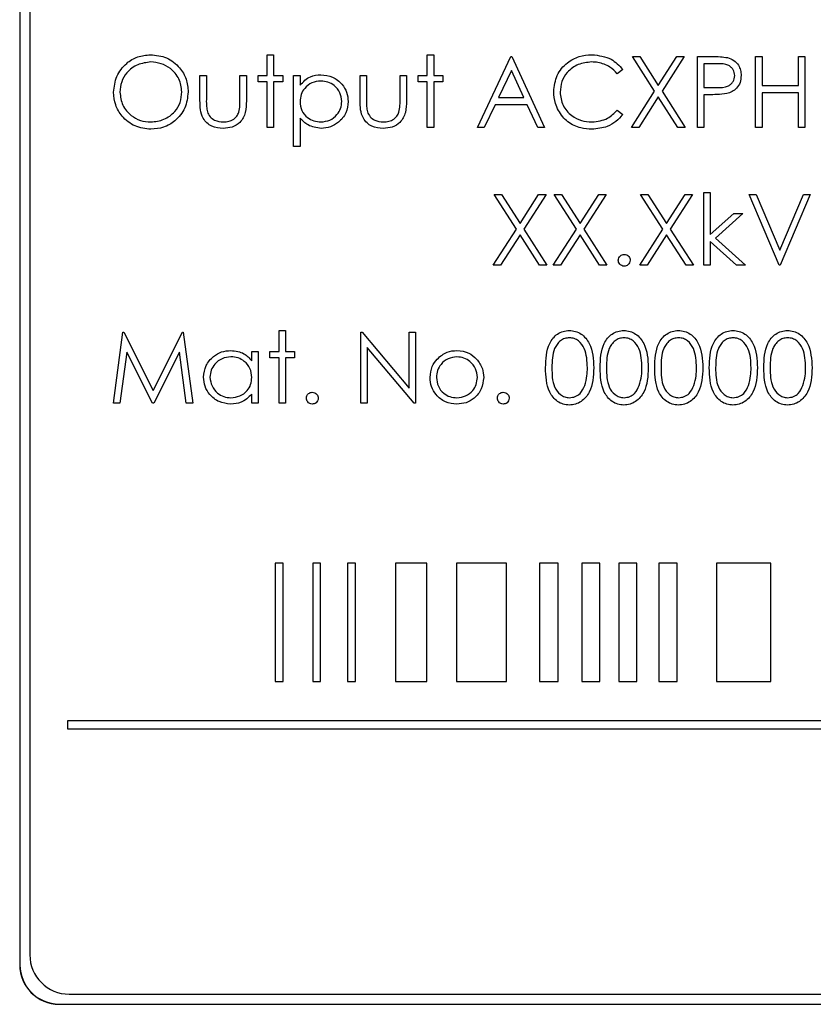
# Model space of a CAD drawing. Header units: millimetres. Extents: x 5 to 418, y 2 to 292.
# Tile 21 of 67: x 64.71 to 71.42, y 202.56 to 210.89. Entities that reach past the tile are written whole.
import ezdxf

# ---------------------------------------------------------------- set-up
doc = ezdxf.new("R2010")
doc.units = ezdxf.units.MM

msp = doc.modelspace()

# ---------------------------------------------------------------- linework, layer by layer
at = {"color": 7, "linetype": 'Continuous', "lineweight": 25}
for p, q in [((64.7058, 216.3897), (64.7058, 202.8897)), ((64.7081, 216.3897), (64.7081, 202.8897)), ((64.7915, 216.3087), (64.7915, 202.9753)), ((66.7997, 210.5912), (66.8536, 210.5912)), ((66.7997, 210.4143), (66.7997, 210.5912)), ((66.8536, 210.5912), (66.8536, 210.4143)), ((68.1536, 210.5912), (68.2074, 210.5912)), ((68.1536, 210.4143), (68.1536, 210.5912)), ((68.2074, 210.5912), (68.2074, 210.4143)), ((68.5767, 209.9758), (68.8613, 210.5758)), ((68.8613, 210.5758), (68.869, 210.5758)), ((68.869, 210.5758), (69.1459, 209.9758)), ((69.8882, 210.5758), (69.9503, 210.5758)), ((70.0764, 210.2818), (69.8882, 210.5758)), ((69.9503, 210.5758), (70.1074, 210.3304)), ((70.1074, 210.3304), (70.2645, 210.5758)), ((70.3267, 210.5758), (70.1386, 210.2818)), ((70.2645, 210.5758), (70.3267, 210.5758)), ((70.4382, 210.5758), (70.5559, 210.5758)), ((70.4382, 209.9758), (70.4382, 210.5758)), ((70.9305, 210.5758), (70.9844, 210.5758)), ((70.9305, 209.9758), (70.9305, 210.5758)), ((70.9844, 210.5758), (70.9844, 210.3297)), ((71.2921, 210.3297), (71.2921, 210.5758)), ((71.2921, 210.5758), (71.3459, 210.5758)), ((71.3459, 210.5758), (71.3459, 209.9758)), ((68.8645, 210.4589), (68.7559, 210.2297)), ((68.9703, 210.2297), (68.8645, 210.4589)), ((69.8074, 210.4657), (69.7603, 210.4297)), ((70.6018, 210.5143), (70.4921, 210.5143)), ((70.4921, 210.5143), (70.4921, 210.3143)), ((66.2305, 210.4143), (66.2844, 210.4143)), ((66.2305, 210.2048), (66.2305, 210.4143)), ((66.2844, 210.4143), (66.2844, 210.2109)), ((66.569, 210.2109), (66.569, 210.4143)), ((66.569, 210.4143), (66.6228, 210.4143)), ((66.6228, 210.4143), (66.6228, 210.2008)), ((66.7228, 210.3604), (66.7228, 210.4143)), ((66.7228, 210.4143), (66.7997, 210.4143)), ((66.7997, 210.3604), (66.7228, 210.3604)), ((66.7997, 209.9758), (66.7997, 210.3604)), ((66.8536, 210.4143), (66.9305, 210.4143)), ((66.9305, 210.3604), (66.8536, 210.3604)), ((66.8536, 210.3604), (66.8536, 209.9758)), ((66.9305, 210.4143), (66.9305, 210.3604)), ((67.0228, 210.4143), (67.0767, 210.4143)), ((67.0228, 209.8143), (67.0228, 210.4143)), ((67.0767, 210.4143), (67.0767, 210.3331)), ((67.5844, 210.4143), (67.6382, 210.4143)), ((67.5844, 210.2048), (67.5844, 210.4143)), ((67.6382, 210.4143), (67.6382, 210.2109)), ((67.9228, 210.2109), (67.9228, 210.4143)), ((67.9228, 210.4143), (67.9767, 210.4143)), ((67.9767, 210.4143), (67.9767, 210.2008)), ((68.0767, 210.3604), (68.0767, 210.4143)), ((68.0767, 210.4143), (68.1536, 210.4143)), ((68.1536, 210.3604), (68.0767, 210.3604)), ((68.1536, 209.9758), (68.1536, 210.3604)), ((68.2074, 210.4143), (68.2844, 210.4143)), ((68.2844, 210.3604), (68.2074, 210.3604)), ((68.2074, 210.3604), (68.2074, 209.9758)), ((68.2844, 210.4143), (68.2844, 210.3604)), ((69.8805, 209.9758), (70.0764, 210.2818)), ((70.1386, 210.2818), (70.3344, 209.9758)), ((70.4921, 210.3143), (70.5971, 210.3129)), ((70.9844, 210.3297), (71.2921, 210.3297)), ((68.7559, 210.2297), (68.9703, 210.2297)), ((70.1074, 210.2333), (69.9427, 209.9758)), ((70.2722, 209.9758), (70.1074, 210.2333)), ((70.535, 210.2527), (70.4921, 210.2527)), ((70.4921, 210.2527), (70.4921, 209.9758)), ((70.9844, 210.2681), (70.9844, 209.9758)), ((71.2921, 210.2681), (70.9844, 210.2681)), ((71.2921, 209.9758), (71.2921, 210.2681)), ((68.7267, 210.1681), (68.6354, 209.9758)), ((68.9987, 210.1681), (68.7267, 210.1681)), ((69.0874, 209.9758), (68.9987, 210.1681)), ((69.7603, 210.122), (69.8074, 210.0863)), ((67.0767, 210.0553), (67.0767, 209.8143)), ((66.8536, 209.9758), (66.7997, 209.9758)), ((68.2074, 209.9758), (68.1536, 209.9758)), ((68.6354, 209.9758), (68.5767, 209.9758)), ((69.1459, 209.9758), (69.0874, 209.9758)), ((69.9427, 209.9758), (69.8805, 209.9758)), ((70.3344, 209.9758), (70.2722, 209.9758)), ((70.4921, 209.9758), (70.4382, 209.9758)), ((70.9844, 209.9758), (70.9305, 209.9758)), ((71.3459, 209.9758), (71.2921, 209.9758)), ((67.0767, 209.8143), (67.0228, 209.8143)), ((68.719, 209.4091), (68.7811, 209.4091)), ((68.9072, 209.1152), (68.719, 209.4091)), ((68.7811, 209.4091), (68.9382, 209.1637)), ((68.9382, 209.1637), (69.0953, 209.4091)), ((69.1574, 209.4091), (68.9693, 209.1152)), ((69.0953, 209.4091), (69.1574, 209.4091)), ((69.2267, 209.4091), (69.2888, 209.4091)), ((69.4149, 209.1152), (69.2267, 209.4091)), ((69.2888, 209.4091), (69.4459, 209.1637)), ((69.4459, 209.1637), (69.603, 209.4091)), ((69.6651, 209.4091), (69.477, 209.1152)), ((69.603, 209.4091), (69.6651, 209.4091)), ((69.9574, 209.4091), (70.0196, 209.4091)), ((70.1457, 209.1152), (69.9574, 209.4091)), ((70.0196, 209.4091), (70.1767, 209.1637)), ((70.1767, 209.1637), (70.3338, 209.4091)), ((70.3959, 209.4091), (70.2078, 209.1152)), ((70.3338, 209.4091), (70.3959, 209.4091)), ((70.4921, 209.4245), (70.5459, 209.4245)), ((70.4921, 208.8091), (70.4921, 209.4245)), ((70.5459, 209.4245), (70.5459, 209.0688)), ((70.8767, 209.4091), (70.9344, 209.4091)), ((71.1305, 208.8091), (70.8767, 209.4091)), ((70.9344, 209.4091), (71.1344, 208.9363)), ((71.1344, 208.9363), (71.3344, 209.4091)), ((71.3921, 209.4091), (71.1382, 208.8091)), ((71.3344, 209.4091), (71.3921, 209.4091)), ((70.5459, 209.0688), (70.7454, 209.2476)), ((70.8228, 209.2476), (70.5913, 209.0399)), ((70.7454, 209.2476), (70.8228, 209.2476)), ((68.7113, 208.8091), (68.9072, 209.1152)), ((68.9693, 209.1152), (69.1651, 208.8091)), ((69.219, 208.8091), (69.4149, 209.1152)), ((69.477, 209.1152), (69.6728, 208.8091)), ((69.9497, 208.8091), (70.1457, 209.1152)), ((70.2078, 209.1152), (70.4036, 208.8091)), ((68.9382, 209.0666), (68.7734, 208.8091)), ((69.103, 208.8091), (68.9382, 209.0666)), ((69.4459, 209.0666), (69.2811, 208.8091)), ((69.6107, 208.8091), (69.4459, 209.0666)), ((70.1767, 209.0666), (70.0119, 208.8091)), ((70.3415, 208.8091), (70.1767, 209.0666)), ((70.5913, 209.0399), (70.8459, 208.8091)), ((70.5459, 209.0112), (70.5459, 208.8091)), ((70.7686, 208.8091), (70.5459, 209.0112)), ((68.7734, 208.8091), (68.7113, 208.8091)), ((69.1651, 208.8091), (69.103, 208.8091)), ((69.2811, 208.8091), (69.219, 208.8091)), ((69.6728, 208.8091), (69.6107, 208.8091)), ((70.0119, 208.8091), (69.9497, 208.8091)), ((70.4036, 208.8091), (70.3415, 208.8091)), ((70.5459, 208.8091), (70.4921, 208.8091)), ((70.8459, 208.8091), (70.7686, 208.8091)), ((71.1382, 208.8091), (71.1305, 208.8091)), ((65.4997, 207.6425), (65.579, 208.2425)), ((65.579, 208.2425), (65.5866, 208.2425)), ((65.5866, 208.2425), (65.8344, 207.7502)), ((65.8344, 207.7502), (66.0815, 208.2425)), ((66.0815, 208.2425), (66.0893, 208.2425)), ((66.0893, 208.2425), (66.169, 207.6425)), ((66.8997, 208.0809), (66.8997, 208.2579)), ((66.8997, 208.2579), (66.9536, 208.2579)), ((66.9536, 208.2579), (66.9536, 208.0809)), ((67.5921, 207.6425), (67.5921, 208.2425)), ((67.5921, 208.2425), (67.6034, 208.2425)), ((67.6034, 208.2425), (67.9997, 207.7702)), ((67.9997, 207.7702), (67.9997, 208.2425)), ((67.9997, 208.2425), (68.0536, 208.2425)), ((68.0536, 208.2425), (68.0536, 207.6425)), ((68.0413, 207.6425), (67.6459, 208.1136)), ((67.6459, 208.1136), (67.6459, 207.6425)), ((65.6113, 208.0752), (65.554, 207.6425)), ((65.8287, 207.6425), (65.6113, 208.0752)), ((66.0574, 208.0742), (65.8409, 207.6425)), ((66.1149, 207.6425), (66.0574, 208.0742)), ((66.669, 207.9998), (66.669, 208.0809)), ((66.669, 208.0809), (66.7228, 208.0809)), ((66.7228, 208.0809), (66.7228, 207.6425)), ((66.8228, 208.0271), (66.8228, 208.0809)), ((66.8228, 208.0809), (66.8997, 208.0809)), ((66.8997, 208.0271), (66.8228, 208.0271)), ((66.8997, 207.6425), (66.8997, 208.0271)), ((66.9536, 208.0809), (67.0305, 208.0809)), ((67.0305, 208.0271), (66.9536, 208.0271)), ((66.9536, 208.0271), (66.9536, 207.6425)), ((67.0305, 208.0809), (67.0305, 208.0271)), ((66.669, 207.6425), (66.669, 207.7183)), ((65.554, 207.6425), (65.4997, 207.6425)), ((65.8409, 207.6425), (65.8287, 207.6425)), ((66.169, 207.6425), (66.1149, 207.6425)), ((66.7228, 207.6425), (66.669, 207.6425)), ((66.9536, 207.6425), (66.8997, 207.6425)), ((67.6459, 207.6425), (67.5921, 207.6425)), ((68.0536, 207.6425), (68.0413, 207.6425)), ((66.9334, 206.2876), (66.8667, 206.2876)), ((66.8667, 206.2876), (66.8667, 205.2876)), ((66.9334, 205.2876), (66.9334, 206.2876)), ((67.2507, 206.2876), (67.184, 206.2876)), ((67.184, 206.2876), (67.184, 205.2876)), ((67.2507, 205.2876), (67.2507, 206.2876)), ((67.5456, 206.2876), (67.479, 206.2876)), ((67.479, 206.2876), (67.479, 205.2876)), ((67.5456, 205.2876), (67.5456, 206.2876)), ((68.1487, 206.2876), (67.8856, 206.2876)), ((67.8856, 206.2876), (67.8856, 205.2876)), ((68.1487, 205.2876), (68.1487, 206.2876)), ((68.8224, 206.2876), (68.3998, 206.2876)), ((68.3998, 206.2876), (68.3998, 205.2876)), ((68.8224, 205.2876), (68.8224, 206.2876)), ((69.1014, 206.2876), (69.1014, 205.2876)), ((69.2609, 206.2876), (69.1014, 206.2876)), ((69.2609, 205.2876), (69.2609, 206.2876)), ((69.6126, 206.2876), (69.4599, 206.2876)), ((69.4599, 206.2876), (69.4599, 205.2876)), ((69.6126, 205.2876), (69.6126, 206.2876)), ((69.9267, 206.2876), (69.774, 206.2876)), ((69.774, 206.2876), (69.774, 205.2876)), ((69.9267, 205.2876), (69.9267, 206.2876)), ((70.113, 206.2876), (70.113, 205.2876)), ((70.2656, 206.2876), (70.113, 206.2876)), ((70.2656, 205.2876), (70.2656, 206.2876)), ((70.6006, 206.2876), (70.6006, 205.2876)), ((71.0576, 206.2876), (70.6006, 206.2876)), ((71.0576, 205.2876), (71.0576, 206.2876)), ((66.8667, 205.2876), (66.9334, 205.2876)), ((67.184, 205.2876), (67.2507, 205.2876)), ((67.479, 205.2876), (67.5456, 205.2876)), ((67.8856, 205.2876), (68.1487, 205.2876)), ((68.3998, 205.2876), (68.8224, 205.2876)), ((69.1014, 205.2876), (69.2609, 205.2876)), ((69.4599, 205.2876), (69.6126, 205.2876)), ((69.774, 205.2876), (69.9267, 205.2876)), ((70.113, 205.2876), (70.2656, 205.2876)), ((70.6006, 205.2876), (71.0576, 205.2876)), ((65.1114, 204.9542), (65.1114, 204.8876)), ((81.4893, 204.9542), (65.1114, 204.9542)), ((65.1114, 204.8876), (81.4893, 204.8876)), ((65.1248, 202.642), (81.7915, 202.642)), ((65.0391, 202.5587), (81.8725, 202.5587)), ((65.0391, 202.5563), (81.8725, 202.5563))]:
    msp.add_line(p, q, dxfattribs=at)
at = {"color": 7, "linetype": 'Continuous', "lineweight": 18}
for p, q in [((64.7081, 202.8897), (64.7058, 202.8897)), ((65.0391, 202.5587), (65.0391, 202.5563))]:
    msp.add_line(p, q, dxfattribs=at)
at = {"color": 7, "linetype": 'Continuous', "lineweight": 25}
for centre, radius in [((65.1248, 202.9753), 0.3333), ((65.0391, 202.8897), 0.3333), ((65.0391, 202.8897), 0.331)]:
    msp.add_arc(centre, radius, 180, 270, dxfattribs=at)
for points, knots in [([(65.4997, 210.2732), (65.5053, 210.3195), (65.5164, 210.412), (65.5985, 210.5175), (65.7021, 210.5803), (65.7749, 210.5876), (65.8113, 210.5912)], [0, 0, 0, 0, 0.279731, 0.559327, 0.77968, 1, 1, 1, 1]), ([(65.8139, 210.5297), (65.7761, 210.5247), (65.7003, 210.5149), (65.6136, 210.4481), (65.5618, 210.3631), (65.5563, 210.3033), (65.5536, 210.2734)], [0, 0, 0, 0, 0.279627, 0.55935, 0.77963, 1, 1, 1, 1]), ([(65.8113, 210.5912), (65.8583, 210.5863), (65.9523, 210.5764), (66.0574, 210.4912), (66.1213, 210.3867), (66.1274, 210.313), (66.1305, 210.2761)], [0, 0, 0, 0, 0.279767, 0.559358, 0.779571, 1, 1, 1, 1]), ([(66.0767, 210.2762), (66.0721, 210.3143), (66.0628, 210.3904), (65.9898, 210.4731), (65.9034, 210.5208), (65.8437, 210.5267), (65.8139, 210.5297)], [0, 0, 0, 0, 0.279468, 0.55887, 0.779516, 1, 1, 1, 1]), ([(69.2228, 210.2793), (69.2283, 210.3263), (69.2393, 210.4204), (69.328, 210.5234), (69.4349, 210.583), (69.5087, 210.5885), (69.5457, 210.5912)], [0, 0, 0, 0, 0.2795119, 0.5590796, 0.7793739, 1, 1, 1, 1]), ([(69.5423, 210.5297), (69.504, 210.5253), (69.4274, 210.5165), (69.338, 210.4514), (69.2849, 210.3658), (69.2794, 210.3054), (69.2767, 210.2752)], [0, 0, 0, 0, 0.279856, 0.559519, 0.779686, 1, 1, 1, 1]), ([(69.7603, 210.4297), (69.7407, 210.4501), (69.7084, 210.4838), (69.6498, 210.5122), (69.597, 210.5272), (69.5605, 210.5289), (69.5423, 210.5297)], [0, 0, 0, 0, 0.339327, 0.559466, 0.779727, 1, 1, 1, 1]), ([(69.5457, 210.5912), (69.6033, 210.5848), (69.7062, 210.5734), (69.7765, 210.4987), (69.8074, 210.4657)], [0, 0, 0, 0, 0.5595165, 1, 1, 1, 1]), ([(70.5559, 210.5758), (70.5815, 210.5759), (70.6273, 210.576), (70.6726, 210.5696), (70.6925, 210.5668)], [0, 0, 0, 0, 0.560314, 1, 1, 1, 1]), ([(70.6925, 210.5668), (70.7108, 210.5602), (70.7472, 210.5471), (70.7849, 210.5065), (70.8048, 210.4604), (70.8066, 210.43), (70.8074, 210.4149)], [0, 0, 0, 0, 0.279705, 0.559381, 0.779509, 1, 1, 1, 1]), ([(70.7536, 210.4146), (70.7509, 210.4318), (70.7468, 210.4578), (70.7247, 210.4848), (70.6823, 210.5152), (70.6376, 210.5147), (70.6018, 210.5143)], [0, 0, 0, 0, 0.248969, 0.374729, 0.500383, 1, 1, 1, 1]), ([(67.0767, 210.3331), (67.104, 210.3619), (67.1528, 210.4134), (67.2229, 210.4193), (67.2538, 210.422)], [0, 0, 0, 0, 0.558418, 1, 1, 1, 1]), ([(67.2534, 210.3681), (67.2274, 210.3653), (67.1755, 210.3598), (67.117, 210.3132), (67.0817, 210.2553), (67.0784, 210.2145), (67.0767, 210.1941)], [0, 0, 0, 0, 0.279747, 0.559315, 0.779515, 1, 1, 1, 1]), ([(67.4305, 210.1956), (67.4269, 210.2212), (67.4198, 210.2725), (67.3724, 210.3297), (67.3139, 210.3626), (67.2735, 210.3663), (67.2534, 210.3681)], [0, 0, 0, 0, 0.279387, 0.559092, 0.779508, 1, 1, 1, 1]), ([(67.2538, 210.422), (67.2875, 210.4181), (67.3548, 210.4104), (67.4297, 210.3494), (67.4771, 210.2755), (67.4819, 210.2227), (67.4844, 210.1962)], [0, 0, 0, 0, 0.279627, 0.559432, 0.779703, 1, 1, 1, 1]), ([(70.5971, 210.3129), (70.6337, 210.3128), (70.6794, 210.3127), (70.7237, 210.3427), (70.7468, 210.3702), (70.7509, 210.3969), (70.7536, 210.4146)], [0, 0, 0, 0, 0.4997206, 0.6253498, 0.7510825, 1, 1, 1, 1]), ([(70.8074, 210.4149), (70.806, 210.3951), (70.8032, 210.3556), (70.7731, 210.3074), (70.7322, 210.2764), (70.7026, 210.2672), (70.6877, 210.2626)], [0, 0, 0, 0, 0.280099, 0.559324, 0.779458, 1, 1, 1, 1]), ([(69.2989, 210.0654), (69.2741, 210.1017), (69.2297, 210.1667), (69.2249, 210.2448), (69.2228, 210.2793)], [0, 0, 0, 0, 0.559029, 1, 1, 1, 1]), ([(65.8161, 209.9604), (65.7696, 209.9656), (65.6766, 209.9759), (65.5732, 210.0607), (65.5094, 210.1637), (65.503, 210.2367), (65.4997, 210.2732)], [0, 0, 0, 0, 0.2796633, 0.5593539, 0.7796364, 1, 1, 1, 1]), ([(65.5536, 210.2734), (65.5582, 210.2356), (65.5674, 210.1599), (65.6399, 210.0784), (65.7249, 210.0293), (65.7842, 210.0244), (65.8139, 210.022)], [0, 0, 0, 0, 0.279416, 0.5590765, 0.779478, 1, 1, 1, 1]), ([(65.8139, 210.022), (65.852, 210.0263), (65.9282, 210.035), (66.0165, 210.1007), (66.0684, 210.1862), (66.0739, 210.2462), (66.0767, 210.2762)], [0, 0, 0, 0, 0.27983, 0.559389, 0.779654, 1, 1, 1, 1]), ([(66.1305, 210.2761), (66.1252, 210.2295), (66.1147, 210.1364), (66.0292, 210.0332), (65.9258, 209.9698), (65.8527, 209.9635), (65.8161, 209.9604)], [0, 0, 0, 0, 0.2796304, 0.5593429, 0.7795972, 1, 1, 1, 1]), ([(66.427, 209.9681), (66.3937, 209.9708), (66.3272, 209.976), (66.2339, 210.0637), (66.2318, 210.1512), (66.2305, 210.2048)], [0, 0, 0, 0, 0.28097, 0.559785, 1, 1, 1, 1]), ([(66.2844, 210.2109), (66.2843, 210.1916), (66.2842, 210.1572), (66.2902, 210.1233), (66.2929, 210.1084)], [0, 0, 0, 0, 0.560377, 1, 1, 1, 1]), ([(66.6228, 210.2008), (66.6223, 210.1681), (66.6214, 210.1029), (66.5792, 210.0174), (66.5041, 209.973), (66.4528, 209.9697), (66.427, 209.9681)], [0, 0, 0, 0, 0.281501, 0.559646, 0.779298, 1, 1, 1, 1]), ([(66.5601, 210.1041), (66.5634, 210.1239), (66.5692, 210.1592), (66.5691, 210.1951), (66.569, 210.2109)], [0, 0, 0, 0, 0.559371, 1, 1, 1, 1]), ([(67.0767, 210.1941), (67.0795, 210.1682), (67.0853, 210.1164), (67.1343, 210.0596), (67.1934, 210.0278), (67.2339, 210.0239), (67.2542, 210.022)], [0, 0, 0, 0, 0.279654, 0.558875, 0.779455, 1, 1, 1, 1]), ([(67.2542, 210.022), (67.2798, 210.0252), (67.3311, 210.0316), (67.3888, 210.0781), (67.4237, 210.1353), (67.4283, 210.1755), (67.4305, 210.1956)], [0, 0, 0, 0, 0.279628, 0.559247, 0.779775, 1, 1, 1, 1]), ([(67.4844, 210.1962), (67.4804, 210.1625), (67.4726, 210.095), (67.41, 210.0208), (67.335, 209.975), (67.282, 209.9704), (67.2555, 209.9681)], [0, 0, 0, 0, 0.2795398, 0.5592729, 0.7795593, 1, 1, 1, 1]), ([(67.7809, 209.9681), (67.7475, 209.9708), (67.681, 209.976), (67.5878, 210.0637), (67.5857, 210.1512), (67.5844, 210.2048)], [0, 0, 0, 0, 0.28097, 0.559785, 1, 1, 1, 1]), ([(67.6382, 210.2109), (67.6382, 210.1916), (67.6381, 210.1572), (67.6441, 210.1233), (67.6467, 210.1084)], [0, 0, 0, 0, 0.5603768, 1, 1, 1, 1]), ([(67.9767, 210.2008), (67.9762, 210.1681), (67.9752, 210.1029), (67.933, 210.0174), (67.8579, 209.973), (67.8066, 209.9697), (67.7809, 209.9681)], [0, 0, 0, 0, 0.281501, 0.559646, 0.779298, 1, 1, 1, 1]), ([(67.9139, 210.1041), (67.9172, 210.1239), (67.9231, 210.1592), (67.9229, 210.1951), (67.9228, 210.2109)], [0, 0, 0, 0, 0.559371, 1, 1, 1, 1]), ([(69.2767, 210.2752), (69.2812, 210.2364), (69.2904, 210.1588), (69.3656, 210.0751), (69.4547, 210.0284), (69.5156, 210.0241), (69.546, 210.022)], [0, 0, 0, 0, 0.279434, 0.558921, 0.779283, 1, 1, 1, 1]), ([(70.6877, 210.2626), (70.6593, 210.259), (70.6086, 210.2526), (70.5575, 210.2527), (70.535, 210.2527)], [0, 0, 0, 0, 0.559694, 1, 1, 1, 1]), ([(69.546, 210.022), (69.5924, 210.0276), (69.6754, 210.0378), (69.7343, 210.0962), (69.7603, 210.122)], [0, 0, 0, 0, 0.5587722, 1, 1, 1, 1]), ([(66.2929, 210.1084), (66.2995, 210.0937), (66.3128, 210.0643), (66.361, 210.0292), (66.4023, 210.0247), (66.4275, 210.022)], [0, 0, 0, 0, 0.280117, 0.560544, 1, 1, 1, 1]), ([(66.4275, 210.022), (66.4431, 210.0229), (66.4743, 210.0247), (66.5142, 210.0435), (66.5445, 210.0706), (66.5549, 210.0929), (66.5601, 210.1041)], [0, 0, 0, 0, 0.28027, 0.560007, 0.780074, 1, 1, 1, 1]), ([(67.2555, 209.9681), (67.2165, 209.9733), (67.1466, 209.9827), (67.0981, 210.033), (67.0767, 210.0553)], [0, 0, 0, 0, 0.558466, 1, 1, 1, 1]), ([(67.6467, 210.1084), (67.6534, 210.0937), (67.6666, 210.0643), (67.7149, 210.0292), (67.7562, 210.0247), (67.7814, 210.022)], [0, 0, 0, 0, 0.280117, 0.560544, 1, 1, 1, 1]), ([(67.7814, 210.022), (67.797, 210.0229), (67.8281, 210.0247), (67.8681, 210.0435), (67.8984, 210.0706), (67.9087, 210.0929), (67.9139, 210.1041)], [0, 0, 0, 0, 0.28027, 0.560007, 0.780074, 1, 1, 1, 1]), ([(69.5464, 209.9604), (69.5148, 209.9622), (69.4628, 209.9651), (69.3944, 209.9897), (69.3414, 210.0212), (69.3131, 210.0506), (69.2989, 210.0654)], [0, 0, 0, 0, 0.339838, 0.559927, 0.779959, 1, 1, 1, 1]), ([(69.8074, 210.0863), (69.7889, 210.0651), (69.7519, 210.0227), (69.663, 209.9717), (69.5906, 209.9647), (69.5464, 209.9604)], [0, 0, 0, 0, 0.28041, 0.560795, 1, 1, 1, 1]), ([(69.769, 208.8515), (69.7699, 208.8588), (69.7716, 208.8736), (69.7852, 208.8899), (69.8016, 208.8999), (69.8132, 208.9009), (69.819, 208.9015)], [0, 0, 0, 0, 0.279576, 0.559284, 0.779552, 1, 1, 1, 1]), ([(69.819, 208.9015), (69.8264, 208.9006), (69.8412, 208.8989), (69.8573, 208.8852), (69.8676, 208.8689), (69.8685, 208.8573), (69.869, 208.8515)], [0, 0, 0, 0, 0.279602, 0.559212, 0.779475, 1, 1, 1, 1]), ([(69.819, 208.8015), (69.8116, 208.8024), (69.7969, 208.8042), (69.7806, 208.8177), (69.7706, 208.8341), (69.7695, 208.8457), (69.769, 208.8515)], [0, 0, 0, 0, 0.279581, 0.559143, 0.779575, 1, 1, 1, 1]), ([(69.869, 208.8515), (69.8681, 208.8441), (69.8664, 208.8293), (69.8527, 208.8131), (69.8363, 208.803), (69.8248, 208.802), (69.819, 208.8015)], [0, 0, 0, 0, 0.2794691, 0.5593578, 0.7796739, 1, 1, 1, 1]), ([(69.1536, 207.9422), (69.1559, 208.0139), (69.1588, 208.1035), (69.2147, 208.1937), (69.2537, 208.2295), (69.3016, 208.2536), (69.3367, 208.2564), (69.3542, 208.2579)], [0, 0, 0, 0, 0.498702, 0.6241765, 0.7494675, 0.8747453, 1, 1, 1, 1]), ([(69.356, 208.1963), (69.3422, 208.195), (69.3147, 208.1922), (69.2782, 208.1711), (69.2491, 208.1416), (69.2094, 208.0685), (69.2083, 207.9985), (69.2074, 207.9425)], [0, 0, 0, 0, 0.125139, 0.250418, 0.375519, 0.500847, 1, 1, 1, 1]), ([(69.3542, 208.2579), (69.3719, 208.2564), (69.4072, 208.2536), (69.4715, 208.2223), (69.5526, 208.1222), (69.5578, 208.0142), (69.5613, 207.9422)], [0, 0, 0, 0, 0.1256001, 0.2511969, 0.5005813, 1, 1, 1, 1]), ([(69.5074, 207.9425), (69.5052, 207.9982), (69.5019, 208.0816), (69.4457, 208.1641), (69.3972, 208.192), (69.3697, 208.1949), (69.356, 208.1963)], [0, 0, 0, 0, 0.500072, 0.749021, 0.874598, 1, 1, 1, 1]), ([(69.6151, 207.9422), (69.6175, 208.0139), (69.6204, 208.1035), (69.6763, 208.1937), (69.7152, 208.2295), (69.7631, 208.2536), (69.7982, 208.2564), (69.8157, 208.2579)], [0, 0, 0, 0, 0.498702, 0.6241765, 0.7494675, 0.8747453, 1, 1, 1, 1]), ([(69.8175, 208.1963), (69.8038, 208.195), (69.7763, 208.1922), (69.7398, 208.1711), (69.7107, 208.1416), (69.671, 208.0685), (69.6699, 207.9985), (69.669, 207.9425)], [0, 0, 0, 0, 0.125139, 0.250418, 0.375519, 0.500847, 1, 1, 1, 1]), ([(69.8157, 208.2579), (69.8334, 208.2564), (69.8687, 208.2536), (69.9331, 208.2223), (70.0142, 208.1222), (70.0194, 208.0142), (70.0228, 207.9422)], [0, 0, 0, 0, 0.1256, 0.251197, 0.500581, 1, 1, 1, 1]), ([(69.969, 207.9425), (69.9668, 207.9982), (69.9634, 208.0816), (69.9073, 208.1641), (69.8587, 208.192), (69.8313, 208.1949), (69.8175, 208.1963)], [0, 0, 0, 0, 0.500072, 0.749021, 0.874598, 1, 1, 1, 1]), ([(70.0767, 207.9422), (70.079, 208.0139), (70.0819, 208.1035), (70.1378, 208.1937), (70.1768, 208.2295), (70.2247, 208.2536), (70.2597, 208.2564), (70.2773, 208.2579)], [0, 0, 0, 0, 0.498702, 0.624177, 0.749467, 0.874745, 1, 1, 1, 1]), ([(70.2791, 208.1963), (70.2653, 208.195), (70.2378, 208.1922), (70.2013, 208.1711), (70.1722, 208.1416), (70.1325, 208.0685), (70.1314, 207.9985), (70.1305, 207.9425)], [0, 0, 0, 0, 0.125139, 0.250418, 0.375519, 0.500847, 1, 1, 1, 1]), ([(70.2773, 208.2579), (70.2949, 208.2564), (70.3302, 208.2536), (70.3946, 208.2223), (70.4757, 208.1222), (70.4809, 208.0142), (70.4844, 207.9422)], [0, 0, 0, 0, 0.1256001, 0.2511969, 0.5005813, 1, 1, 1, 1]), ([(70.4305, 207.9425), (70.4283, 207.9982), (70.425, 208.0816), (70.3688, 208.1641), (70.3203, 208.192), (70.2928, 208.1949), (70.2791, 208.1963)], [0, 0, 0, 0, 0.500072, 0.749021, 0.874598, 1, 1, 1, 1]), ([(70.5382, 207.9422), (70.5405, 208.0139), (70.5434, 208.1035), (70.5993, 208.1937), (70.6383, 208.2295), (70.6862, 208.2536), (70.7213, 208.2564), (70.7388, 208.2579)], [0, 0, 0, 0, 0.498702, 0.624177, 0.749467, 0.874745, 1, 1, 1, 1]), ([(70.7406, 208.1963), (70.7269, 208.195), (70.6993, 208.1922), (70.6629, 208.1711), (70.6337, 208.1416), (70.594, 208.0685), (70.5929, 207.9985), (70.5921, 207.9425)], [0, 0, 0, 0, 0.125139, 0.250418, 0.375519, 0.500847, 1, 1, 1, 1]), ([(70.7388, 208.2579), (70.7565, 208.2564), (70.7918, 208.2536), (70.8562, 208.2223), (70.9373, 208.1222), (70.9424, 208.0142), (70.9459, 207.9422)], [0, 0, 0, 0, 0.1256, 0.251197, 0.500581, 1, 1, 1, 1]), ([(70.8921, 207.9425), (70.8898, 207.9982), (70.8865, 208.0816), (70.8303, 208.1641), (70.7818, 208.192), (70.7543, 208.1949), (70.7406, 208.1963)], [0, 0, 0, 0, 0.500072, 0.749021, 0.874598, 1, 1, 1, 1]), ([(70.9997, 207.9422), (71.0021, 208.0139), (71.005, 208.1035), (71.0609, 208.1937), (71.0998, 208.2295), (71.1477, 208.2536), (71.1828, 208.2564), (71.2003, 208.2579)], [0, 0, 0, 0, 0.498702, 0.624177, 0.749467, 0.874745, 1, 1, 1, 1]), ([(71.2021, 208.1963), (71.1884, 208.195), (71.1609, 208.1922), (71.1244, 208.1711), (71.0953, 208.1416), (71.0556, 208.0685), (71.0545, 207.9985), (71.0536, 207.9425)], [0, 0, 0, 0, 0.125139, 0.250418, 0.375519, 0.500847, 1, 1, 1, 1]), ([(71.2003, 208.2579), (71.218, 208.2564), (71.2533, 208.2536), (71.3177, 208.2223), (71.3988, 208.1222), (71.404, 208.0142), (71.4074, 207.9422)], [0, 0, 0, 0, 0.1256, 0.251197, 0.500581, 1, 1, 1, 1]), ([(71.3536, 207.9425), (71.3514, 207.9982), (71.348, 208.0816), (71.2919, 208.1641), (71.2433, 208.192), (71.2159, 208.1949), (71.2021, 208.1963)], [0, 0, 0, 0, 0.500072, 0.749021, 0.874598, 1, 1, 1, 1]), ([(66.2613, 207.8629), (66.2655, 207.8965), (66.2738, 207.9638), (66.3373, 208.0369), (66.4123, 208.0819), (66.4652, 208.0864), (66.4916, 208.0886)], [0, 0, 0, 0, 0.279413, 0.559191, 0.779548, 1, 1, 1, 1]), ([(66.4923, 208.0348), (66.4666, 208.0318), (66.4152, 208.0258), (66.3568, 207.9801), (66.3217, 207.9228), (66.3173, 207.8825), (66.3151, 207.8623)], [0, 0, 0, 0, 0.279767, 0.559291, 0.779719, 1, 1, 1, 1]), ([(66.4916, 208.0886), (66.5311, 208.0842), (66.6019, 208.0761), (66.6485, 208.0232), (66.669, 207.9998)], [0, 0, 0, 0, 0.559062, 1, 1, 1, 1]), ([(66.669, 207.8607), (66.6661, 207.8867), (66.6604, 207.9387), (66.6119, 207.9959), (66.5535, 208.0299), (66.5127, 208.0332), (66.4923, 208.0348)], [0, 0, 0, 0, 0.2796602, 0.5592103, 0.7794872, 1, 1, 1, 1]), ([(68.4036, 208.0348), (68.378, 208.0317), (68.3267, 208.0254), (68.2706, 207.9775), (68.2357, 207.9206), (68.2323, 207.8803), (68.2305, 207.8601)], [0, 0, 0, 0, 0.279484, 0.559256, 0.779547, 1, 1, 1, 1]), ([(68.2368, 208.016), (68.2639, 208.0395), (68.3123, 208.0816), (68.3758, 208.0865), (68.4038, 208.0886)], [0, 0, 0, 0, 0.55888, 1, 1, 1, 1]), ([(68.5767, 207.8601), (68.5737, 207.8858), (68.5678, 207.9371), (68.5204, 207.9936), (68.464, 208.0293), (68.4237, 208.0329), (68.4036, 208.0348)], [0, 0, 0, 0, 0.279586, 0.559398, 0.779653, 1, 1, 1, 1]), ([(68.4038, 208.0886), (68.4394, 208.0849), (68.5031, 208.0783), (68.5498, 208.0353), (68.5704, 208.0164)], [0, 0, 0, 0, 0.559182, 1, 1, 1, 1]), ([(68.1767, 207.8605), (68.1798, 207.8928), (68.1855, 207.9506), (68.2211, 207.996), (68.2368, 208.016)], [0, 0, 0, 0, 0.559285, 1, 1, 1, 1]), ([(68.5704, 208.0164), (68.5898, 207.9903), (68.6245, 207.9436), (68.6287, 207.8859), (68.6305, 207.8605)], [0, 0, 0, 0, 0.559216, 1, 1, 1, 1]), ([(66.4899, 207.6348), (66.4562, 207.6387), (66.3888, 207.6466), (66.3142, 207.7086), (66.2681, 207.7834), (66.2636, 207.8364), (66.2613, 207.8629)], [0, 0, 0, 0, 0.279573, 0.559333, 0.779589, 1, 1, 1, 1]), ([(66.3151, 207.8623), (66.3188, 207.8367), (66.326, 207.7855), (66.3733, 207.7283), (66.4313, 207.6945), (66.4716, 207.6906), (66.4918, 207.6886)], [0, 0, 0, 0, 0.279429, 0.559146, 0.77957, 1, 1, 1, 1]), ([(66.4918, 207.6886), (66.5175, 207.6917), (66.5689, 207.6979), (66.6288, 207.7419), (66.6637, 207.7999), (66.6672, 207.8405), (66.669, 207.8607)], [0, 0, 0, 0, 0.279822, 0.559387, 0.779603, 1, 1, 1, 1]), ([(68.4038, 207.6348), (68.3702, 207.6382), (68.3031, 207.645), (68.2292, 207.7072), (68.1839, 207.7816), (68.1791, 207.8342), (68.1767, 207.8605)], [0, 0, 0, 0, 0.279776, 0.559179, 0.779592, 1, 1, 1, 1]), ([(68.6305, 207.8605), (68.6264, 207.8272), (68.6182, 207.7605), (68.5577, 207.6856), (68.4827, 207.6408), (68.4301, 207.6368), (68.4038, 207.6348)], [0, 0, 0, 0, 0.279521, 0.559381, 0.779507, 1, 1, 1, 1]), ([(69.3542, 207.6271), (69.3367, 207.6285), (69.3017, 207.6314), (69.2379, 207.6628), (69.1591, 207.7636), (69.1558, 207.8707), (69.1536, 207.9422)], [0, 0, 0, 0, 0.125551, 0.25109, 0.50025, 1, 1, 1, 1]), ([(69.2074, 207.9425), (69.2079, 207.8864), (69.2085, 207.8024), (69.2662, 207.7205), (69.3148, 207.6931), (69.3423, 207.6901), (69.356, 207.6886)], [0, 0, 0, 0, 0.500291, 0.749086, 0.874606, 1, 1, 1, 1]), ([(69.5613, 207.9422), (69.5579, 207.8702), (69.5529, 207.7623), (69.4713, 207.6628), (69.4071, 207.6314), (69.3718, 207.6285), (69.3542, 207.6271)], [0, 0, 0, 0, 0.499407, 0.748743, 0.874372, 1, 1, 1, 1]), ([(69.4847, 207.7916), (69.4924, 207.8193), (69.506, 207.8687), (69.507, 207.9199), (69.5074, 207.9425)], [0, 0, 0, 0, 0.5595988, 1, 1, 1, 1]), ([(69.8157, 207.6271), (69.7982, 207.6285), (69.7632, 207.6314), (69.6995, 207.6628), (69.6207, 207.7636), (69.6173, 207.8707), (69.6151, 207.9422)], [0, 0, 0, 0, 0.125551, 0.25109, 0.50025, 1, 1, 1, 1]), ([(69.669, 207.9425), (69.6694, 207.8864), (69.6701, 207.8024), (69.7277, 207.7205), (69.7764, 207.6931), (69.8038, 207.6901), (69.8175, 207.6886)], [0, 0, 0, 0, 0.500291, 0.749086, 0.874606, 1, 1, 1, 1]), ([(70.0228, 207.9422), (70.0195, 207.8702), (70.0144, 207.7623), (69.9329, 207.6628), (69.8687, 207.6314), (69.8334, 207.6285), (69.8157, 207.6271)], [0, 0, 0, 0, 0.499407, 0.748743, 0.874372, 1, 1, 1, 1]), ([(69.9463, 207.7916), (69.9539, 207.8193), (69.9676, 207.8687), (69.9685, 207.9199), (69.969, 207.9425)], [0, 0, 0, 0, 0.5595988, 1, 1, 1, 1]), ([(70.2773, 207.6271), (70.2598, 207.6285), (70.2247, 207.6314), (70.161, 207.6628), (70.0822, 207.7636), (70.0789, 207.8707), (70.0767, 207.9422)], [0, 0, 0, 0, 0.125551, 0.25109, 0.50025, 1, 1, 1, 1]), ([(70.1305, 207.9425), (70.131, 207.8864), (70.1316, 207.8024), (70.1892, 207.7205), (70.2379, 207.6931), (70.2654, 207.6901), (70.2791, 207.6886)], [0, 0, 0, 0, 0.500291, 0.749086, 0.874606, 1, 1, 1, 1]), ([(70.4844, 207.9422), (70.481, 207.8702), (70.476, 207.7623), (70.3944, 207.6628), (70.3302, 207.6314), (70.2949, 207.6285), (70.2773, 207.6271)], [0, 0, 0, 0, 0.499407, 0.748743, 0.874372, 1, 1, 1, 1]), ([(70.4078, 207.7916), (70.4154, 207.8193), (70.4291, 207.8687), (70.4301, 207.9199), (70.4305, 207.9425)], [0, 0, 0, 0, 0.5595988, 1, 1, 1, 1]), ([(70.7388, 207.6271), (70.7213, 207.6285), (70.6863, 207.6314), (70.6226, 207.6628), (70.5438, 207.7636), (70.5404, 207.8707), (70.5382, 207.9422)], [0, 0, 0, 0, 0.125551, 0.25109, 0.50025, 1, 1, 1, 1]), ([(70.5921, 207.9425), (70.5925, 207.8864), (70.5932, 207.8024), (70.6508, 207.7205), (70.6994, 207.6931), (70.7269, 207.6901), (70.7406, 207.6886)], [0, 0, 0, 0, 0.500291, 0.749086, 0.874606, 1, 1, 1, 1]), ([(70.9459, 207.9422), (70.9425, 207.8702), (70.9375, 207.7623), (70.856, 207.6628), (70.7917, 207.6314), (70.7565, 207.6285), (70.7388, 207.6271)], [0, 0, 0, 0, 0.499407, 0.748743, 0.874372, 1, 1, 1, 1]), ([(70.8693, 207.7916), (70.877, 207.8193), (70.8906, 207.8687), (70.8916, 207.9199), (70.8921, 207.9425)], [0, 0, 0, 0, 0.5595988, 1, 1, 1, 1]), ([(71.2003, 207.6271), (71.1828, 207.6285), (71.1478, 207.6314), (71.0841, 207.6628), (71.0053, 207.7636), (71.002, 207.8707), (70.9997, 207.9422)], [0, 0, 0, 0, 0.125551, 0.25109, 0.50025, 1, 1, 1, 1]), ([(71.0536, 207.9425), (71.054, 207.8864), (71.0547, 207.8024), (71.1123, 207.7205), (71.161, 207.6931), (71.1884, 207.6901), (71.2021, 207.6886)], [0, 0, 0, 0, 0.500291, 0.749086, 0.874606, 1, 1, 1, 1]), ([(71.4074, 207.9422), (71.4041, 207.8702), (71.3991, 207.7623), (71.3175, 207.6628), (71.2533, 207.6314), (71.218, 207.6285), (71.2003, 207.6271)], [0, 0, 0, 0, 0.499407, 0.748743, 0.874372, 1, 1, 1, 1]), ([(71.3309, 207.7916), (71.3385, 207.8193), (71.3522, 207.8687), (71.3532, 207.9199), (71.3536, 207.9425)], [0, 0, 0, 0, 0.5595988, 1, 1, 1, 1]), ([(68.2305, 207.8601), (68.2337, 207.8348), (68.2401, 207.7841), (68.2859, 207.7266), (68.3438, 207.694), (68.3836, 207.6904), (68.4036, 207.6886)], [0, 0, 0, 0, 0.279618, 0.559167, 0.779512, 1, 1, 1, 1]), ([(68.4036, 207.6886), (68.429, 207.6915), (68.4798, 207.6973), (68.5373, 207.7431), (68.5708, 207.8003), (68.5747, 207.8402), (68.5767, 207.8601)], [0, 0, 0, 0, 0.279745, 0.559113, 0.779606, 1, 1, 1, 1]), ([(69.356, 207.6886), (69.3724, 207.6907), (69.4052, 207.6948), (69.4558, 207.7291), (69.4738, 207.7679), (69.4847, 207.7916)], [0, 0, 0, 0, 0.280257, 0.560781, 1, 1, 1, 1]), ([(69.8175, 207.6886), (69.8339, 207.6907), (69.8667, 207.6948), (69.9174, 207.7291), (69.9353, 207.7679), (69.9463, 207.7916)], [0, 0, 0, 0, 0.280257, 0.560781, 1, 1, 1, 1]), ([(70.2791, 207.6886), (70.2955, 207.6907), (70.3283, 207.6948), (70.3789, 207.7291), (70.3968, 207.7679), (70.4078, 207.7916)], [0, 0, 0, 0, 0.280257, 0.560781, 1, 1, 1, 1]), ([(70.7406, 207.6886), (70.757, 207.6907), (70.7898, 207.6948), (70.8404, 207.7291), (70.8584, 207.7679), (70.8693, 207.7916)], [0, 0, 0, 0, 0.280257, 0.560781, 1, 1, 1, 1]), ([(71.2021, 207.6886), (71.2185, 207.6907), (71.2513, 207.6948), (71.302, 207.7291), (71.3199, 207.7679), (71.3309, 207.7916)], [0, 0, 0, 0, 0.280257, 0.560781, 1, 1, 1, 1]), ([(66.669, 207.7183), (66.6406, 207.6913), (66.5897, 207.6431), (66.5205, 207.6373), (66.4899, 207.6348)], [0, 0, 0, 0, 0.558763, 1, 1, 1, 1]), ([(67.1305, 207.6848), (67.1314, 207.6922), (67.1331, 207.7069), (67.1467, 207.7232), (67.1631, 207.7333), (67.1747, 207.7343), (67.1805, 207.7348)], [0, 0, 0, 0, 0.279576, 0.559284, 0.779552, 1, 1, 1, 1]), ([(67.1805, 207.7348), (67.1879, 207.7339), (67.2027, 207.7323), (67.2189, 207.7185), (67.2291, 207.7022), (67.2301, 207.6906), (67.2305, 207.6848)], [0, 0, 0, 0, 0.279602, 0.559212, 0.779475, 1, 1, 1, 1]), ([(68.7459, 207.6848), (68.7468, 207.6922), (68.7485, 207.7069), (68.7621, 207.7232), (68.7785, 207.7333), (68.7901, 207.7343), (68.7959, 207.7348)], [0, 0, 0, 0, 0.279576, 0.559284, 0.779552, 1, 1, 1, 1]), ([(68.7959, 207.7348), (68.8033, 207.7339), (68.8181, 207.7323), (68.8343, 207.7185), (68.8445, 207.7022), (68.8454, 207.6906), (68.8459, 207.6848)], [0, 0, 0, 0, 0.279602, 0.559212, 0.779475, 1, 1, 1, 1]), ([(67.1805, 207.6348), (67.1732, 207.6357), (67.1584, 207.6375), (67.1422, 207.6511), (67.1321, 207.6674), (67.1311, 207.679), (67.1305, 207.6848)], [0, 0, 0, 0, 0.279581, 0.559143, 0.779575, 1, 1, 1, 1]), ([(67.2305, 207.6848), (67.2296, 207.6774), (67.2279, 207.6627), (67.2142, 207.6464), (67.1979, 207.6364), (67.1863, 207.6353), (67.1805, 207.6348)], [0, 0, 0, 0, 0.279469, 0.559358, 0.779674, 1, 1, 1, 1]), ([(68.7959, 207.6348), (68.7885, 207.6357), (68.7738, 207.6375), (68.7576, 207.6511), (68.7475, 207.6674), (68.7464, 207.679), (68.7459, 207.6848)], [0, 0, 0, 0, 0.279581, 0.559143, 0.779575, 1, 1, 1, 1]), ([(68.8459, 207.6848), (68.845, 207.6774), (68.8433, 207.6627), (68.8296, 207.6464), (68.8133, 207.6364), (68.8017, 207.6353), (68.7959, 207.6348)], [0, 0, 0, 0, 0.279469, 0.559358, 0.779674, 1, 1, 1, 1])]:
    msp.add_open_spline(points, degree=3, knots=knots, dxfattribs=at)

doc.saveas('drawing.dxf')
